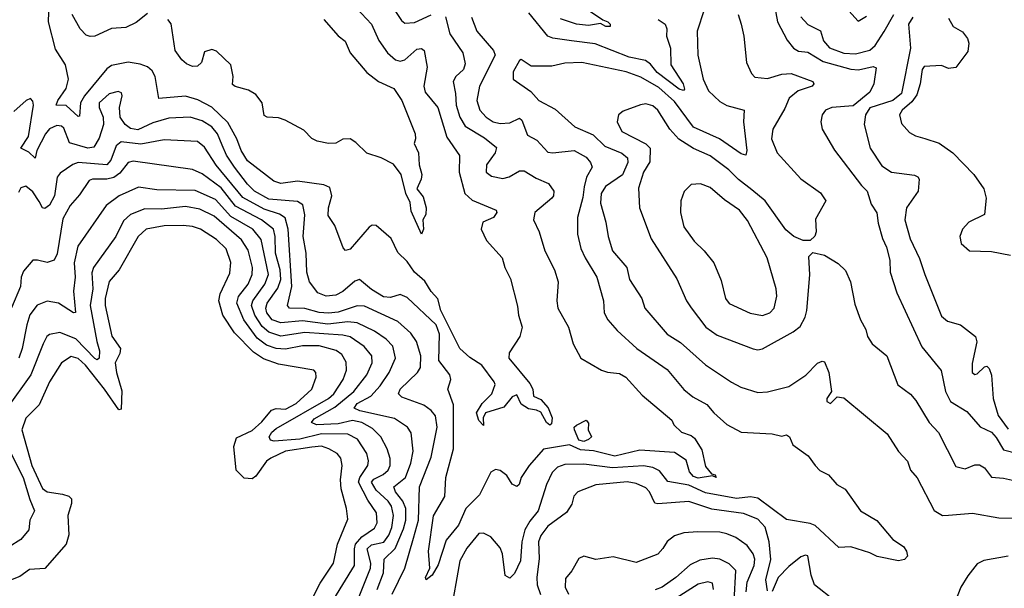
# Model space of a CAD drawing. Extents: x 1678759 to 1859541, y 384609 to 522867.
# Tile 18 of 256: x 1736650 to 1740779, y 402310 to 404694. Entities that reach past the tile are written whole.
import ezdxf

# ---------------------------------------------------------------- set-up
doc = ezdxf.new("R2010")
doc.units = 0

msp = doc.modelspace()

# ---------------------------------------------------------------- linework, layer by layer
at = {"layer": '0CON20XD'}
for points in [[(1738167, 404817), (1738250.9, 404690.8), (1738265, 404678.8), (1738305, 404682.2), (1738375, 404714.2)], [(1738974.4, 404774.4), (1739095, 404692.5), (1739116.4, 404685), (1739126.2, 404675), (1739126, 404665), (1739108, 404665), (1739085, 404678.5), (1739035, 404668.8), (1738984.3, 404675), (1738917.6, 404697.6)], [(1739810.3, 404775), (1739828.1, 404685), (1739868.5, 404608.5), (1739894.3, 404574.3), (1739915, 404562.4), (1739955, 404557.6), (1740018.4, 404518.4), (1740135, 404486.7), (1740166.5, 404483.5), (1740227.9, 404497.9), (1740241.7, 404491.7), (1740231.9, 404425), (1740215, 404390.3), (1740145, 404332.7), (1740054.8, 404325.2), (1740029.2, 404315), (1740014.6, 404295.4), (1740009.5, 404265), (1740014.4, 404235), (1740066.1, 404146.1), (1740179.1, 403999.1), (1740203.6, 403975), (1740220.2, 403920.2), (1740243.6, 403883.6), (1740250.2, 403840.2), (1740267.1, 403777.1), (1740285, 403740), (1740299.1, 403685), (1740300.4, 403635), (1740328.5, 403548.5), (1740432.3, 403322.3), (1740513.6, 403223.6), (1740532.6, 403135), (1740552.8, 403092.8), (1740620.8, 403050.8), (1740677.6, 402987.6), (1740725, 402964.7), (1740745, 402942.3), (1740775, 402890), (1740835, 402875.7)], [(1738061.6, 404741.6), (1738125.5, 404675.5), (1738156.3, 404606.3), (1738192, 404555), (1738225, 404526.1), (1738245, 404519.6), (1738265, 404526.2), (1738315, 404569.6), (1738335, 404573.3), (1738345.5, 404565), (1738358.9, 404495), (1738344.3, 404415), (1738349.4, 404389.4), (1738403.4, 404325), (1738440.9, 404200.9), (1738494.6, 404125), (1738492.2, 404055), (1738516.7, 403965), (1738547.6, 403937.6), (1738648, 403895), (1738650, 403885), (1738637.1, 403865), (1738591.5, 403845), (1738585.3, 403815), (1738607.8, 403767.8), (1738673.3, 403695), (1738684.6, 403654.6), (1738708, 403608), (1738737.7, 403492.3), (1738741.2, 403455), (1738756.2, 403405), (1738746.7, 403365), (1738702.7, 403297.3), (1738700.8, 403275), (1738788.5, 403168.5), (1738800.8, 403145), (1738804.4, 403115), (1738835, 403101.5), (1738866.2, 403066.2), (1738881.9, 403025), (1738880, 403000), (1738873.4, 402993.4), (1738859, 403005), (1738835, 403048), (1738817.3, 403057.3), (1738782.6, 403062.6), (1738752, 403082), (1738735, 403121.2), (1738715, 403112.9), (1738680.5, 403069.5), (1738603.3, 403045), (1738593.6, 403025), (1738595, 402992), (1738575, 403013.5), (1738564.9, 403045), (1738588.6, 403085), (1738630.2, 403125), (1738643.5, 403165), (1738640, 403175), (1738587.3, 403245), (1738537, 403277), (1738495.3, 403315.3), (1738415.5, 403475), (1738403.6, 403523.6), (1738375, 403553.6), (1738348.2, 403598.2), (1738305, 403636), (1738275, 403680.4), (1738235, 403717.1), (1738206.8, 403776.8), (1738145, 403830.6), (1738127.9, 403832.1), (1738115, 403824.3), (1738035, 403732.3), (1738015.7, 403725.7), (1738006.8, 403736.8), (1737971.5, 403831.5), (1737943.5, 403873.5), (1737944.7, 403905), (1737958.8, 403955), (1737950.8, 403990.8), (1737925, 404000.8), (1737815, 404016.7), (1737745, 404007.2), (1737715, 404016.9), (1737605, 404102.5), (1737577.8, 404145), (1737560.2, 404195), (1737522.7, 404262.7), (1737455, 404326.7), (1737397.3, 404357.3), (1737345, 404373), (1737233.8, 404363.8), (1737218.3, 404455), (1737205, 404479.4), (1737185, 404495.7), (1737155, 404507.5), (1737105, 404515.2), (1737035, 404501.9), (1737015, 404487.6), (1736921, 404375), (1736905.2, 404345), (1736900, 404290), (1736895, 404288.6), (1736845, 404334.1), (1736802.7, 404335), (1736809.2, 404355), (1736845.2, 404405), (1736854.1, 404444.1), (1736841.2, 404505), (1736800.5, 404570.5), (1736770.8, 404685), (1736771.9, 404725)], [(1737185, 404719.6), (1737137.6, 404682.4), (1737095, 404661.1), (1737035, 404657.1), (1736964.6, 404625.4), (1736945, 404622.9), (1736928.3, 404628.3), (1736903.8, 404655), (1736869.2, 404715)], [(1739520, 404735), (1739491, 404645), (1739493.6, 404545), (1739516.1, 404445), (1739538.4, 404395), (1739585, 404351.1), (1739615, 404334.3), (1739687.5, 404315), (1739684.6, 404265), (1739698.6, 404145), (1739694.3, 404125.7), (1739675, 404131.5), (1739583.8, 404193.8), (1739475, 404243.2), (1739395, 404351), (1739329.4, 404409.4), (1739255, 404453), (1739192.5, 404475), (1739007.5, 404515), (1738935, 404511.5), (1738881.3, 404498.7), (1738795, 404498.8), (1738752.7, 404527.3), (1738745, 404523.3), (1738719.5, 404475), (1738719.4, 404445), (1738793, 404393), (1738826.7, 404355), (1738895, 404318), (1738978.1, 404245), (1739055, 404211), (1739103.7, 404163.7), (1739175, 404134.1), (1739198.2, 404115), (1739200.2, 404095), (1739177, 404043), (1739106.8, 403995), (1739088, 403965), (1739085.8, 403925), (1739108, 403845), (1739116.8, 403785), (1739135.4, 403725), (1739195.5, 403655), (1739207.3, 403605), (1739258.2, 403525), (1739270.6, 403485), (1739365, 403375.6), (1739420, 403340), (1739525, 403247.5), (1739634.6, 403174.6), (1739673.9, 403153.9), (1739745, 403130.9), (1739785, 403133.6), (1739875, 403156.4), (1739945.8, 403204.2), (1739995.5, 403254.5), (1740015, 403262.5), (1740025, 403259.2), (1740042.5, 403215), (1740053.3, 403135), (1740033.8, 403105), (1740035, 403092.5), (1740050, 403085), (1740077, 403113), (1740105, 403108), (1740288, 402958), (1740335, 402882.9), (1740372.8, 402842.8), (1740384.5, 402805), (1740412.7, 402772.7), (1740485, 402636), (1740520, 402615), (1740545, 402616.4), (1740645, 402624.6), (1740755, 402605.3), (1740865, 402604.2)], [(1739327.5, 404695), (1739355.7, 404675), (1739363.3, 404655), (1739361.9, 404625), (1739379.4, 404575), (1739380.6, 404505), (1739431.5, 404425), (1739437.3, 404402.7), (1739433.6, 404396.4), (1739415, 404402.6), (1739322.9, 404472.9), (1739295, 404507.8), (1739273.3, 404523.3), (1739205, 404537.1), (1739062.2, 404592.2), (1738964, 404605), (1738885, 404616.1), (1738865, 404624.2), (1738785, 404722.1)], [(1739662.2, 404715), (1739675.6, 404674.4), (1739686.7, 404625), (1739697.8, 404515), (1739718, 404468), (1739732.4, 404452.4), (1739785, 404446.8), (1739845, 404464.8), (1739885, 404468.6), (1739976, 404435), (1739980, 404425), (1739972.9, 404415), (1739914.5, 404395.5), (1739876.7, 404365), (1739858.3, 404321.7), (1739807.3, 404235), (1739801.8, 404195), (1739826.5, 404135), (1739925, 404026.4), (1740008.1, 403968.1), (1740029.5, 403935), (1739987.1, 403857.1), (1739990, 403805), (1739983.4, 403786.6), (1739965, 403768), (1739935, 403768.6), (1739895.3, 403785.3), (1739862.7, 403812.7), (1739775.8, 403935), (1739720.2, 403980.2), (1739663.5, 404023.4), (1739623.4, 404065), (1739545, 404123.5), (1739475, 404153.5), (1739413.3, 404193.3), (1739375.6, 404235), (1739325.4, 404315), (1739305, 404333.1), (1739275, 404341.2), (1739253.1, 404336.9), (1739179.8, 404310.2), (1739160, 404295), (1739154.5, 404265), (1739175, 404225.6), (1739275, 404173.3), (1739292.9, 404155), (1739292.3, 404097.7), (1739266.1, 404055), (1739245, 403987.5), (1739248.5, 403905), (1739297.5, 403775), (1739405, 403607.1), (1739445.4, 403515), (1739465.7, 403485.7), (1739526.9, 403405), (1739575, 403370.9), (1739725, 403314.6), (1739745, 403310.4), (1739765, 403314.5), (1739893.1, 403385), (1739921.8, 403408.2), (1739943.5, 403446.5), (1739950, 403475), (1739963.7, 403623.7), (1739958.3, 403701.7), (1739975, 403717.5), (1740025, 403707.1), (1740081.2, 403671.2), (1740112.9, 403642.9), (1740134.2, 403594.2), (1740151.5, 403501.5), (1740175.6, 403435), (1740198.1, 403395), (1740204.3, 403365), (1740225, 403334.4), (1740286.4, 403285), (1740332.6, 403162.6), (1740385, 403124.4), (1740407.1, 403097.1), (1740463.3, 403005), (1740502.8, 402962.8), (1740575, 402820.6), (1740615, 402810.9), (1740655, 402828.2), (1740675, 402828.2), (1740695, 402815.6), (1740725, 402775.6), (1740775, 402772.1), (1740825, 402760.3)], [(1739925.2, 404705.2), (1739955, 404673.4), (1740007.4, 404647.4), (1740020.8, 404605), (1740045, 404576.2), (1740105, 404552.9), (1740155, 404550.4), (1740215, 404566.3), (1740237.1, 404585), (1740275, 404643.7), (1740315, 404715.3)], [(1740114.6, 404744.6), (1740165, 404687.5), (1740200.9, 404709.1)], [(1738435.2, 404705.2), (1738453.5, 404635), (1738508.4, 404555), (1738518.3, 404508.3), (1738510.8, 404485), (1738477.9, 404455), (1738466.8, 404435), (1738477.5, 404385), (1738479.6, 404335), (1738495.2, 404285.2), (1738517.4, 404247.4), (1738598.3, 404198.3), (1738648.5, 404158.5), (1738643.5, 404135), (1738607.8, 404085), (1738605.6, 404055), (1738628.1, 404038.1), (1738675, 404027.5), (1738702.9, 404035), (1738745, 404060), (1738765, 404060.8), (1738815, 404028.9), (1738866.9, 404006.9), (1738890, 403975), (1738888.6, 403955), (1738880.6, 403945), (1738810, 403885), (1738804.4, 403855), (1738828.1, 403805), (1738851.8, 403725), (1738892.3, 403645), (1738907.5, 403595), (1738902.1, 403515), (1738906.2, 403485), (1738950.9, 403405), (1738970.8, 403335), (1739002.5, 403275), (1739090, 403225), (1739115, 403216.2), (1739165, 403211.2), (1739191.4, 403195), (1739260.3, 403120.3), (1739383.8, 403015), (1739393.3, 402995), (1739425, 402964), (1739465, 402950), (1739478.8, 402938.8), (1739509.9, 402889.9), (1739525, 402820.9), (1739550.3, 402790.3), (1739566.2, 402785), (1739570, 402775), (1739555, 402781.2), (1739495, 402771.8), (1739475, 402778.5), (1739457.9, 402797.9), (1739445, 402846.5), (1739395, 402880), (1739250.5, 402889.5), (1739145, 402863.5), (1739055.8, 402885.8), (1739000.7, 402890.7), (1738955, 402911), (1738846.4, 402893.6), (1738786.5, 402825), (1738752.9, 402775), (1738743.8, 402745), (1738735, 402736.2), (1738715, 402746), (1738692.5, 402782.5), (1738665, 402803.5), (1738645, 402807.9), (1738625, 402796.5), (1738577.8, 402702.2), (1738520.5, 402645), (1738489.5, 402575), (1738438.6, 402511.4), (1738405, 402408.1), (1738379.6, 402365), (1738354, 402345), (1738351.2, 402355), (1738369.6, 402395), (1738363.6, 402465), (1738385.6, 402614.4), (1738432.8, 402695), (1738436.9, 402775), (1738468.3, 402895), (1738468.6, 403078.6), (1738445.6, 403145), (1738458.1, 403185), (1738453.3, 403205), (1738407.7, 403265), (1738410.2, 403375), (1738395.9, 403415), (1738275, 403529.6), (1738245, 403541.2), (1738205, 403529.7), (1738175, 403532.4), (1738125, 403562.5), (1738075, 403604.5), (1738055, 403598.2), (1738005, 403554.7), (1737975, 403539.2), (1737934.7, 403535.3), (1737899.3, 403549.3), (1737865.4, 403595), (1737853.5, 403635), (1737851.1, 403715), (1737838, 403785), (1737846, 403875), (1737837.2, 403917.2), (1737815, 403931.6), (1737695, 403940.7), (1737635, 403974.5), (1737605, 404003.9), (1737550.5, 404075), (1737516.4, 404126.4), (1737498.1, 404168.1), (1737478.5, 404215), (1737455, 404244.3), (1737415, 404269.4), (1737364.7, 404285.3), (1737275, 404281), (1737208.3, 404261.7), (1737145, 404232.4), (1737115, 404238.1), (1737092.6, 404255), (1737071.2, 404285), (1737067.8, 404325), (1737080, 404375), (1737077.1, 404387.1), (1737063, 404393), (1737025, 404382.3), (1736983.1, 404345), (1736983.2, 404325), (1736999.7, 404285), (1737000.7, 404255), (1736982.9, 404197.1), (1736961.1, 404158.9), (1736935, 404154.8), (1736858, 404178), (1736835, 404239.5), (1736825, 404247.7), (1736805, 404250.3), (1736775, 404235.7), (1736757.6, 404215), (1736722.2, 404145), (1736715, 404113.5), (1736688.6, 404138.6), (1736654.5, 404154.5), (1736686.3, 404203.7), (1736708.2, 404335), (1736705, 404352.5), (1736695, 404363.3), (1736676.7, 404355), (1736625, 404308.5)], [(1737925, 404694.5), (1737985, 404626.5), (1738014.1, 404604.1), (1738036, 404555), (1738105, 404472.3), (1738154.5, 404435), (1738218.5, 404405), (1738252.2, 404355), (1738308.1, 404215), (1738310, 404195), (1738303.8, 404175), (1738322.7, 404135), (1738325.5, 404085.5), (1738335.7, 404045), (1738333.3, 404025), (1738314.7, 403985), (1738341.5, 403951.5), (1738354.6, 403905.4), (1738352.7, 403877.3), (1738340, 403855), (1738343.1, 403815), (1738335, 403794.3), (1738291, 403891), (1738287.6, 403927.6), (1738268.3, 403965), (1738249.2, 404045), (1738217.8, 404087.8), (1738165, 404114.2), (1738105, 404134.2), (1738059.1, 404179.1), (1738035, 404193.8), (1738005, 404193.3), (1737975, 404176.7), (1737944.1, 404174.1), (1737897.5, 404185), (1737875, 404196.2), (1737840.7, 404230.7), (1737763, 404273), (1737735, 404282.5), (1737687.5, 404285), (1737675, 404292.5), (1737666.5, 404345), (1737640.3, 404380.3), (1737608.9, 404398.9), (1737553.1, 404413.1), (1737541.5, 404421.5), (1737544.4, 404455.6), (1737535.5, 404505), (1737475, 404562.2), (1737455, 404568.6), (1737425, 404558.8), (1737412.2, 404515), (1737395, 404499.6), (1737375, 404497.3), (1737348.8, 404508.8), (1737330, 404525), (1737302.1, 404565), (1737285, 404677.1), (1737271.1, 404695)], [(1738543.8, 404705), (1738567.3, 404645), (1738636.4, 404565), (1738643.3, 404545), (1738578.1, 404415), (1738566.6, 404355), (1738579.4, 404315), (1738605.3, 404285), (1738635, 404265.3), (1738665, 404258.8), (1738705, 404261.6), (1738745, 404280.9), (1738755, 404271.9), (1738779.7, 404209.7), (1738818.7, 404188.7), (1738865, 404138.9), (1738885, 404135.8), (1738975, 404145.3), (1739025, 404116.9), (1739043.8, 404095), (1739049.6, 404075), (1739026.3, 404033.7), (1739017, 403993)], [(1740395, 404704.8), (1740376.6, 404675), (1740384.6, 404575), (1740346.9, 404385), (1740310.8, 404355), (1740215.1, 404324.9), (1740196.5, 404295), (1740190.3, 404255), (1740216.5, 404155), (1740265, 404081.2), (1740305, 404054.7), (1740401.5, 404041.5), (1740415.4, 404035.4), (1740421.4, 404025), (1740416.9, 403975), (1740369, 403905), (1740361.7, 403855), (1740384.2, 403775), (1740422.7, 403692.7), (1740445.3, 403625), (1740515, 403451.5), (1740540.1, 403430.1), (1740595, 403414.5), (1740658.2, 403365), (1740662.9, 403342.9), (1740643.1, 403253.1), (1740644, 403214), (1740655, 403205.7), (1740665, 403209.4), (1740695, 403238.6), (1740705, 403240.8), (1740715, 403231.4), (1740725, 403203.3), (1740731.3, 403105), (1740752.3, 403035), (1740795, 402977.6)], [(1740545, 404700), (1740564.2, 404665), (1740603.3, 404643.3), (1740623.8, 404615), (1740630, 404595), (1740625, 404560), (1740575, 404493.8), (1740545, 404488.8), (1740515, 404501.2), (1740442.8, 404497.2), (1740434.4, 404485.6), (1740426.2, 404425), (1740411.1, 404378.9), (1740390.4, 404349.6), (1740350.6, 404315), (1740339.1, 404295), (1740348, 404258), (1740381.5, 404221.5), (1740406.8, 404206.8), (1740445, 404195.6), (1740505, 404176.2), (1740562.2, 404135), (1740651.4, 404045), (1740693.1, 403985), (1740701.9, 403945), (1740695, 403877.5), (1740630, 403845), (1740603.3, 403815), (1740592.5, 403785), (1740597.5, 403755), (1740632.5, 403725), (1740725, 403722.5), (1740805, 403706.7)], [(1738212.2, 402285), (1738264.7, 402395), (1738300.4, 402519.6), (1738321.4, 402595), (1738326.2, 402735), (1738375, 402860), (1738400, 402985), (1738392.7, 403032.7), (1738375.7, 403055.7), (1738345, 403077.3), (1738251.7, 403111.7), (1738237.9, 403125), (1738244.6, 403145), (1738317.5, 403215), (1738331.1, 403235), (1738331.7, 403285), (1738314.2, 403345), (1738289.4, 403379.4), (1738235, 403428.9), (1738095, 403492.3), (1738065, 403494), (1737985, 403468.3), (1737945, 403463.4), (1737905, 403466.2), (1737845, 403482.6), (1737781.4, 403485), (1737773.3, 403495), (1737791.2, 403575), (1737775.4, 403815.4), (1737762.5, 403862.5), (1737738.7, 403878.7), (1737675, 403900), (1737585, 403948.9), (1737473.8, 404083.8), (1737425, 404159.2), (1737395, 404182.8), (1737255, 404189.5), (1737158.2, 404171.8), (1737075, 404182), (1737053.8, 404165), (1737031.7, 404105), (1737015, 404085.2), (1736894.8, 404095.2), (1736873.1, 404086.9), (1736819.7, 404050.3), (1736807, 404033), (1736795.2, 403955), (1736775, 403916.9), (1736755, 403901.9), (1736745, 403904.4), (1736731.7, 403931.7), (1736705, 403972.3), (1736675, 403995.8), (1736655, 403989.2), (1736645, 403970)], [(1738148, 402305), (1738175.2, 402375), (1738177.8, 402432.2), (1738223.8, 402476.2), (1738259.5, 402559.5), (1738269.3, 402595), (1738268.4, 402645), (1738257, 402675), (1738225.6, 402715), (1738219.1, 402735), (1738268, 402775), (1738290.2, 402835), (1738299.4, 402885), (1738291.9, 402961.9), (1738275.8, 402985.8), (1738221.2, 403021.2), (1738075.5, 403054.5), (1738052.5, 403065), (1738064.2, 403085), (1738122.2, 403115), (1738161.6, 403158.4), (1738199.1, 403215), (1738225.3, 403275), (1738214, 403325), (1738186.8, 403355), (1738138, 403388), (1738065, 403422.4), (1738025, 403426.8), (1737942.4, 403417.6), (1737835, 403430.9), (1737745, 403423), (1737709, 403435), (1737685.4, 403465.4), (1737681.6, 403485), (1737686.8, 403505), (1737731.7, 403568.3), (1737744.4, 403605), (1737741.6, 403645), (1737723, 403715), (1737720.6, 403785), (1737713.7, 403815), (1737663.8, 403855), (1737555, 403912.1), (1737495, 403988.2), (1737415, 404047.6), (1737375, 404066.2), (1737125, 404100.7), (1737105, 404094.7), (1737069.4, 404050.6), (1737045, 404032), (1737015, 404024.8), (1736955, 404025.6), (1736940.4, 404019.6), (1736900.3, 403959.7), (1736860.9, 403915), (1736830.8, 403859.2), (1736807.3, 403712.7), (1736794, 403686), (1736765, 403675.4), (1736725, 403686.2), (1736704.6, 403685.4), (1736665, 403639.1), (1736656.5, 403615), (1736653.3, 403575), (1736615.6, 403485.6)], [(1738073.5, 402275), (1738121, 402395), (1738121.8, 402415), (1738106.2, 402475), (1738125, 402492.3), (1738176.4, 402503.6), (1738197.7, 402532.3), (1738209.7, 402565), (1738217.3, 402615), (1738208.3, 402655), (1738195, 402675.6), (1738145, 402721.4), (1738125.5, 402755), (1738135, 402768.2), (1738173.4, 402786.6), (1738194.8, 402805), (1738203.9, 402825), (1738203.6, 402853.6), (1738190.2, 402895), (1738164.1, 402945), (1738129.8, 402979.8), (1738084.7, 403004.7), (1738045, 403013.2), (1737985, 402999.1), (1737894.9, 402994.9), (1737873.6, 403005), (1737885, 403021), (1737970.6, 403069.4), (1738050.7, 403135), (1738105.3, 403205), (1738127.1, 403255), (1738125.8, 403285), (1738094.3, 403324.3), (1738035, 403364.1), (1738005, 403371.5), (1737845, 403382.4), (1737745, 403367.3), (1737695, 403383.1), (1737667.1, 403407.1), (1737635.4, 403455), (1737622.2, 403495), (1737627.8, 403515), (1737678.1, 403585), (1737692.5, 403625), (1737661.6, 403771.6), (1737627.1, 403815), (1737535, 403869.1), (1737470.2, 403940.2), (1737385, 403978), (1737225, 403980.5), (1737148.1, 403991.9), (1737067.1, 403955), (1737012.5, 403915), (1736893.1, 403745), (1736878.1, 403675), (1736882.4, 403615), (1736875.7, 403555), (1736884.2, 403465.8), (1736875, 403464.5), (1736812.2, 403505), (1736765, 403513.8), (1736722.9, 403497.1), (1736692.9, 403457.1), (1736679, 403415), (1736660.6, 403315), (1736646.1, 403275)], [(1739017, 403993), (1739011.4, 403948.6), (1738988.4, 403865), (1738988.7, 403795), (1739003.3, 403735), (1739020.8, 403695), (1739069.6, 403615), (1739097.8, 403515), (1739100.4, 403465), (1739116.2, 403435), (1739155, 403390.5), (1739237.1, 403315), (1739365, 403227.7), (1739435, 403142.9), (1739472.5, 403112.5), (1739531.2, 403081.2), (1739560, 403045), (1739615, 402996.5), (1739675, 402964.6), (1739805, 402957.1), (1739845, 402948.1), (1739865, 402952.9), (1739877.8, 402945), (1739891.2, 402911.2), (1739955.9, 402865.9), (1739985.4, 402825), (1740005, 402803.8), (1740040.8, 402785), (1740076.2, 402745), (1740111.2, 402725), (1740176, 402635), (1740244.1, 402594.1), (1740311.2, 402515), (1740355.4, 402485.4), (1740368.9, 402465), (1740371.9, 402445), (1740359.3, 402430.7), (1740334.5, 402424.5), (1740245, 402443.8), (1740215, 402459.2), (1740135, 402484.4), (1740085, 402481.4), (1739985, 402572.6), (1739965, 402581), (1739865, 402598.1), (1739745, 402687.4), (1739714, 402694), (1739655, 402686.7), (1739525, 402710), (1739455, 402742), (1739367.7, 402757.7), (1739332.7, 402802.7), (1739305, 402816.6), (1739265, 402822.9), (1739135, 402814.9), (1739015, 402830.6), (1738935, 402828.4), (1738905, 402818), (1738883.1, 402795), (1738858.3, 402745), (1738824.1, 402635), (1738788.5, 402591.5), (1738768.6, 402555), (1738755.2, 402505), (1738749.2, 402425), (1738725, 402372.5), (1738705, 402352), (1738685, 402364), (1738673.8, 402455), (1738665, 402479.5), (1738625, 402525.5), (1738595, 402541.5), (1738575, 402539.5), (1738525, 402478.7), (1738494.8, 402425), (1738454.2, 402195.8)], [(1739765, 403453.3), (1739795, 403464.6), (1739814, 403485), (1739825.3, 403534.7), (1739822.4, 403565), (1739783.9, 403695), (1739702.3, 403852.3), (1739667.5, 403895), (1739605, 403938.4), (1739545, 403990.4), (1739504.6, 404005.4), (1739465, 404003.1), (1739436.1, 403973.9), (1739421.8, 403935), (1739420, 403885), (1739435, 403825.8), (1739477.8, 403765), (1739520, 403725), (1739560.5, 403675), (1739590.9, 403600.9), (1739610, 403525), (1739624.1, 403504.1), (1739713, 403463), (1739765, 403453.3)], [(1737967.3, 402265), (1738053.5, 402405), (1738053, 402475), (1738058.5, 402495), (1738084.4, 402525.6), (1738137.3, 402562.7), (1738148.9, 402585), (1738145.9, 402625.9), (1738109.7, 402679.7), (1738070.5, 402755), (1738076.5, 402775), (1738110.2, 402825), (1738113, 402845), (1738105.7, 402875), (1738066.2, 402935), (1738026.1, 402956.1), (1737915, 402957.6), (1737825, 402934.9), (1737716.2, 402926.2), (1737700.8, 402930.8), (1737696.5, 402945), (1737707.5, 402965), (1737725, 402980), (1737944.3, 403105), (1737967.1, 403125), (1738005.6, 403185), (1738020.2, 403225), (1738018.5, 403258.5), (1738000.5, 403290.5), (1737976.6, 403306.6), (1737905, 403326.8), (1737835, 403325.8), (1737765, 403313.2), (1737725.6, 403315.5), (1737685, 403329.6), (1737645, 403358), (1737588.9, 403435), (1737560.6, 403505), (1737567.3, 403532.7), (1737607.3, 403585), (1737624, 403625), (1737625.6, 403655), (1737608.2, 403728.2), (1737580.4, 403770.4), (1737465, 403869.4), (1737405, 403899.2), (1737345, 403911.2), (1737245, 403900), (1737175, 403900.4), (1737115, 403876.8), (1737085, 403850.4), (1737053, 403785), (1736959.5, 403655), (1736952.1, 403632.1), (1736956.6, 403565), (1736945.4, 403495), (1736972.5, 403345), (1736985, 403306), (1736983.1, 403275), (1736975, 403267.5), (1736965, 403272.7), (1736885, 403355.6), (1736817.6, 403382.4), (1736775, 403373.8), (1736763.9, 403365), (1736747.7, 403335), (1736696.7, 403205), (1736595, 403062)], [(1737870.7, 402255), (1737909.1, 402330.9), (1737965.2, 402415), (1737982.1, 402495), (1738025, 402600), (1738019.6, 402645), (1737997.6, 402727.6), (1737994.7, 402765), (1738001.8, 402825), (1737996, 402856), (1737981.4, 402875), (1737946, 402895), (1737915, 402905.2), (1737875, 402901.4), (1737765, 402884.4), (1737702.7, 402855), (1737685, 402843.2), (1737639.6, 402780.4), (1737625, 402768.9), (1737591.2, 402771.2), (1737557.8, 402805), (1737547.3, 402905), (1737558.7, 402941.3), (1737625, 402972.2), (1737665, 403008.4), (1737705, 403056.8), (1737725, 403063.3), (1737765, 403060.7), (1737808.9, 403085), (1737874.4, 403145), (1737892.9, 403195), (1737891.2, 403215), (1737882.5, 403225), (1737735, 403250), (1737671.9, 403271.9), (1737629.6, 403299.6), (1737550.3, 403380.3), (1737502.1, 403455), (1737484.1, 403515), (1737490, 403545), (1737531.2, 403631.2), (1737535.7, 403675.7), (1737515, 403733.5), (1737475, 403771.8), (1737407.5, 403815), (1737375, 403826.7), (1737335, 403831.1), (1737255, 403829.8), (1737179.5, 403815), (1737145.9, 403785), (1737067.5, 403645), (1737025, 403596.2), (1737008.7, 403525), (1737007.8, 403495), (1737036.7, 403366.7), (1737072.4, 403315), (1737070, 403295), (1737050.7, 403255), (1737055.6, 403215), (1737078.2, 403138.2), (1737075, 403060.8), (1737065, 403058.6), (1737005.2, 403145), (1736925, 403244.8), (1736895, 403273), (1736865, 403281.6), (1736825, 403254.6)], [(1736825, 403254.6), (1736775.3, 403175), (1736731.3, 403078.7), (1736675, 403023.1), (1736659.1, 402975), (1736700.2, 402825), (1736745, 402728.5), (1736765, 402713.8), (1736829.2, 402705), (1736855.7, 402695.7), (1736866.7, 402685), (1736867.5, 402665), (1736851.9, 402615), (1736855.6, 402534.4), (1736844.3, 402495), (1736755, 402392.5), (1736690.7, 402389.3), (1736650.4, 402359.6), (1736556.7, 402323.3)], [(1739014.8, 402925.2), (1738995, 402931.1), (1738976.5, 402975), (1738975.3, 402985), (1738985, 402994.1), (1739025, 403015.4), (1739035, 403002.5), (1739032.9, 402975), (1739047.5, 402945), (1739035, 402934), (1739014.8, 402925.2)], [(1736573.5, 402955), (1736663.8, 402775), (1736691.6, 402681.6), (1736711.8, 402635), (1736691.7, 402595), (1736687.8, 402555), (1736654.7, 402515), (1736605, 402484)], [(1739785, 402298.8), (1739778.4, 402345), (1739799, 402431), (1739792.6, 402505), (1739776.3, 402566.3), (1739745, 402599.7), (1739685, 402624.2), (1739551.4, 402641.4), (1739455, 402673.8), (1739325, 402663.6), (1739312.5, 402667.5), (1739290.3, 402715), (1739275, 402731.8), (1739235, 402748.9), (1739196.6, 402756.6), (1739065, 402743.8), (1738990.6, 402715), (1738973.5, 402696.5), (1738965, 402662.5), (1738942.1, 402627.9), (1738865, 402570.4), (1738835, 402531.8), (1738825.2, 402505), (1738828.7, 402435), (1738817.6, 402355), (1738819.8, 402325), (1738834.2, 402284.2)], [(1739695.5, 402295), (1739699.9, 402335), (1739729.6, 402405), (1739732.7, 402432.7), (1739724.8, 402454.8), (1739699.9, 402489.9), (1739653.4, 402523.4), (1739615, 402538.2), (1739585, 402545.3), (1739493.6, 402546.4), (1739435, 402542.9), (1739395, 402530.5), (1739365, 402505.7), (1739346.4, 402476.4), (1739325, 402453.3), (1739235, 402418.5), (1739137.9, 402442.1), (1739065, 402431.2), (1739015, 402444), (1738994.5, 402435.5), (1738965, 402383.3), (1738938.3, 402351.7), (1738937.3, 402315), (1738950.5, 402285)], [(1740068.1, 402258.1), (1739983.2, 402325), (1739968.4, 402365), (1739955, 402445.8), (1739945, 402448.6), (1739925, 402441.9), (1739875, 402401.3), (1739830.3, 402355), (1739805, 402296.2)], [(1740794.5, 402444.5), (1740692.9, 402427.1), (1740665, 402411.9), (1740625, 402361.9), (1740596.2, 402315), (1740552.5, 402205)], [(1739646.3, 402256.3), (1739652.2, 402385), (1739625, 402412.4), (1739585, 402432.6), (1739555, 402437), (1739501.5, 402428.5), (1739461.3, 402408.7), (1739401.3, 402355), (1739343.6, 402315), (1739315, 402303.4)], [(1739558.5, 402305), (1739555, 402331.4), (1739535, 402337.7), (1739495, 402326.9), (1739371.6, 402248.4)]]:
    msp.add_lwpolyline(points, dxfattribs=at)

doc.saveas('drawing.dxf')
